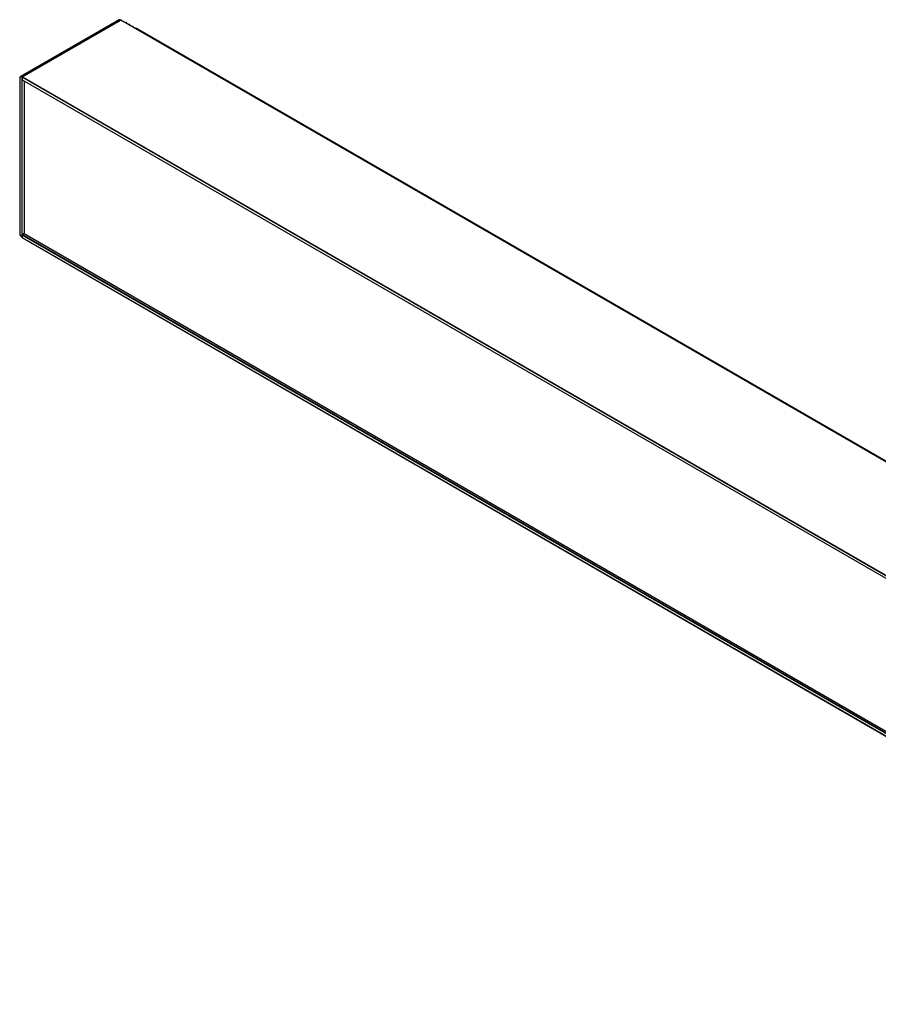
# Model space of a CAD drawing. Header units: inches. Extents: x 0.3 to 33.8, y 0.2 to 21.7.
# Tile 83 of 90: x 25 to 27.3, y 15.3 to 17.9. Entities that reach past the tile are written whole.
import ezdxf

# ---------------------------------------------------------------- set-up
doc = ezdxf.new("R2010")
doc.units = ezdxf.units.IN
doc.header["$MEASUREMENT"] = 0

msp = doc.modelspace()

# ---------------------------------------------------------------- linework, layer by layer
at = {"color": 7, "linetype": 'Continuous', "lineweight": 25}
for p, q in [((25.26149, 17.92168), (24.9995, 17.77044)), ((25.26617, 17.92122), (25.00419, 17.76998)), ((25.26661, 17.92096), (25.00463, 17.76972)), ((25.00463, 17.76972), (25.26661, 17.92096)), ((25.26661, 17.92096), (25.26617, 17.92122)), ((27.7804, 16.46978), (25.26661, 17.92096)), ((25.26711, 17.92101), (25.26667, 17.92127)), ((27.7804, 16.47012), (25.26711, 17.92101)), ((25.28039, 17.91391), (25.27995, 17.9136)), ((25.28208, 17.91237), (25.28265, 17.91308)), ((25.28265, 17.91308), (25.28265, 17.91204)), ((25.28278, 17.91197), (25.28278, 17.91341)), ((25.28906, 17.90938), (25.28784, 17.90905)), ((25.29028, 17.90764), (25.29085, 17.90834)), ((25.29085, 17.90834), (25.29085, 17.90731)), ((25.29098, 17.90723), (25.29098, 17.90867)), ((25.29604, 17.90432), (25.29726, 17.90465)), ((25.29906, 17.90361), (25.29849, 17.9029)), ((25.29906, 17.90361), (25.29906, 17.90257)), ((25.29918, 17.9025), (25.29918, 17.90394)), ((25.30424, 17.89958), (25.30547, 17.89991)), ((25.3069, 17.89861), (25.30637, 17.89835)), ((25.3069, 17.89861), (25.3069, 17.89804)), ((25.3077, 17.89814), (25.30726, 17.89784)), ((25.30739, 17.89793), (25.30739, 17.8992)), ((25.3077, 17.89814), (27.7804, 16.47068)), ((27.7804, 16.47124), (25.30846, 17.89826)), ((24.99727, 17.76574), (24.99727, 17.35237)), ((24.99756, 17.76533), (24.99756, 17.35196)), ((25.00392, 17.7685), (25.00348, 17.76875)), ((31.77801, 13.8579), (25.00392, 17.7685)), ((25.00392, 17.7685), (25.00392, 17.76197)), ((25.00392, 17.34145), (25.00392, 17.7685)), ((25.00392, 17.76197), (31.77801, 13.85137)), ((25.00413, 17.76151), (31.77801, 13.85103)), ((25.00419, 17.76998), (25.00463, 17.76972)), ((25.00463, 17.76972), (31.77871, 13.85913)), ((25.00887, 17.75877), (25.00887, 17.35165)), ((25.00348, 17.3417), (25.00392, 17.34145)), ((25.00369, 17.34124), (25.00413, 17.34099)), ((31.77801, 13.43738), (25.00392, 17.34798)), ((25.00392, 17.34798), (25.00392, 17.34145)), ((25.00392, 17.34145), (31.77801, 13.43085)), ((25.00413, 17.34099), (31.77821, 13.43039)), ((25.00887, 17.35165), (25.00463, 17.3492)), ((25.00463, 17.3492), (31.77801, 13.43902)), ((25.00887, 17.35165), (31.77801, 13.44391))]:
    msp.add_line(p, q, dxfattribs=at)
at = {"color": 7, "linetype": 'Continuous', "lineweight": 25, "flags": 128}
for points in [[(25.28265, 17.91308), (25.28277, 17.91335), (25.28272, 17.91363), (25.28251, 17.91388), (25.28215, 17.91407), (25.28171, 17.91417), (25.28122, 17.91418), (25.28077, 17.91409), (25.28039, 17.91391)], [(25.29085, 17.90834), (25.29097, 17.90857), (25.29096, 17.90881), (25.29083, 17.90903), (25.29059, 17.90922), (25.29025, 17.90937), (25.28987, 17.90944), (25.28946, 17.90945), (25.28906, 17.90938)], [(25.29726, 17.90465), (25.29766, 17.90471), (25.29807, 17.90471), (25.29846, 17.90463), (25.29879, 17.90449), (25.29903, 17.9043), (25.29916, 17.90407), (25.29917, 17.90384), (25.29906, 17.90361)], [(25.30547, 17.89991), (25.30593, 17.89998), (25.30641, 17.89995), (25.30685, 17.89983), (25.30717, 17.89962), (25.30736, 17.89936), (25.30737, 17.89908), (25.30721, 17.89882), (25.3069, 17.89861)]]:
    msp.add_lwpolyline(points, dxfattribs=at)
at = {"color": 7, "linetype": 'Continuous', "lineweight": 25}
for centre, radius, start, end in [((25.26343, 17.91738), 0.00472, 54.38242, 114.30712), ((25.26647, 17.92081), 0.000503, 65.69288, 125.61758), ((25.26691, 17.92055), 0.000503, 65.69288, 125.61758), ((25.26691, 17.92055), 0.000503, 65.69288, 125.61758), ((25.30817, 17.89763), 0.000695, 65.41993, 132.42991), ((24.99777, 17.76569), 0.000503, 114.37466, 174.3052), ((24.99777, 17.76579), 0.000503, 185.6948, 245.62534), ((25.0016, 17.76681), 0.00409, 50.79671, 189.21404), ((25.00117, 17.76592), 0.00366, 50.79671, 189.21404), ((25.00502, 17.76868), 0.00154, 122.60548, 177.39452), ((25.00546, 17.76843), 0.00154, 122.60548, 177.39452), ((25.00546, 17.76843), 0.00154, 122.60548, 177.39452), ((25.00441, 17.76191), 0.000493, 173.70115, 234.98667), ((24.99777, 17.35242), 0.000503, 185.6948, 245.62534), ((25.01042, 17.35254), 0.01287, 182.60548, 237.39452), ((25.00396, 17.34164), 0.00048, 172.74417, 235.94365), ((25.00546, 17.34791), 0.00154, 122.60548, 177.39452), ((25.00441, 17.34139), 0.000493, 173.70115, 234.98667), ((25.0044, 17.34139), 0.00048, 172.74417, 235.94365)]:
    msp.add_arc(centre, radius, start, end, dxfattribs=at)

doc.saveas('drawing.dxf')
